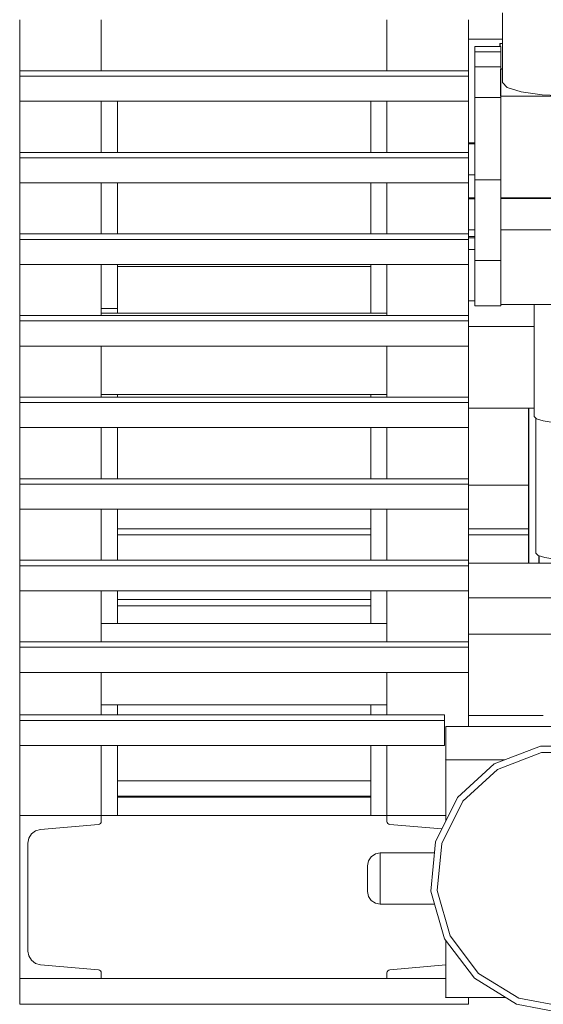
# Model space of a CAD drawing. Header units: millimetres. Extents: x 53056 to 116131, y -669674 to -625124.
# Tile 18 of 168: x 63498 to 63906, y -658864 to -658097. Entities that reach past the tile are written whole.
import ezdxf

# ---------------------------------------------------------------- set-up
doc = ezdxf.new("R2010")
doc.units = ezdxf.units.MM
doc.header["$MEASUREMENT"] = 0
doc.linetypes.add('DGN Style 1', pattern=[536.199087, 0.892178, -535.306909])
doc.linetypes.add('DGN Style 2', pattern=[892.178182, 535.306909, -356.871273])
for name, color, linetype, lineweight in [('Main Cradle', 7, 'Continuous', 0), ('Main Cradle Rails', 7, 'Continuous', 0), ('Main Cradle Tower', 7, 'Continuous', 0)]:
    doc.layers.add(name, color=color, linetype=linetype, lineweight=lineweight)

# ---------------------------------------------------------------- blocks, each defined once
blk = doc.blocks.new('*U55')
at = {"layer": 'Main Cradle', "color": 7, "linetype": 'Continuous', "lineweight": 0}
for p, q in [((-20746.2, -11060.67), (-20699.59, -11060.67)), ((-21019.73, -11303.67), (-20822.26, -11303.67))]:
    blk.add_line(p, q, dxfattribs=at)
at = {"layer": 'Main Cradle Rails', "color": 7, "linetype": 'Continuous', "lineweight": 0}
for p, q in [((-21019.73, -11094.67), (-20822.26, -11094.67)), ((-20746.2, -11094.67), (-20699.56, -11094.67)), ((-21019.73, -11099.28), (-20822.26, -11099.28)), ((-20746.2, -11099.28), (-20699.55, -11099.28)), ((-21019.73, -11149.67), (-20822.26, -11149.67)), ((-21019.73, -11154.67), (-20822.26, -11154.67))]:
    blk.add_line(p, q, dxfattribs=at)
at = {"layer": 'Main Cradle Tower', "color": 7, "linetype": 'Continuous', "lineweight": 0}
for p, q in [((-21095.79, -10737.87), (-21095.79, -10698.11)), ((-21032.29, -10698.11), (-21032.29, -10737.87)), ((-20809.76, -10698.11), (-20809.76, -10737.87)), ((-20746.2, -10698.11), (-20746.2, -10713.22)), ((-20746.2, -10713.22), (-20719.82, -10713.22)), ((-20721.2, -10718.92), (-20741.2, -10718.92)), ((-20741.2, -10723.2), (-20721.2, -10723.2)), ((-20741.2, -10734.71), (-20721.2, -10734.71)), ((-21095.79, -10737.87), (-21095.79, -10742.11)), ((-20746.2, -10737.87), (-21095.79, -10737.87)), ((-20746.2, -10742.11), (-21095.79, -10742.11)), ((-20746.2, -10737.87), (-20746.2, -10742.11)), ((-20719.82, -10736.41), (-20721.2, -10736.39)), ((-20741.2, -10758.69), (-20721.2, -10758.69)), ((-21095.79, -10801.42), (-21095.79, -10761.65)), ((-20746.2, -10761.65), (-21095.79, -10761.65)), ((-21032.29, -10761.65), (-21032.29, -10801.42)), ((-21019.73, -10761.65), (-21019.73, -10801.42)), ((-20822.26, -10801.42), (-20822.26, -10761.65)), ((-20809.76, -10761.65), (-20809.76, -10801.42)), ((-20746.26, -10793.99), (-20741.2, -10793.99)), ((-20741.2, -10794.82), (-20746.26, -10794.84)), ((-20746.26, -10794.84), (-20741.2, -10794.82)), ((-21095.79, -10801.42), (-21095.79, -10805.65)), ((-20746.2, -10801.42), (-21095.79, -10801.42)), ((-20746.2, -10801.42), (-20746.2, -10805.65)), ((-20746.2, -10805.65), (-21095.79, -10805.65)), ((-20741.2, -10818.99), (-20746.2, -10818.99)), ((-21095.79, -10864.96), (-21095.79, -10825.2)), ((-20746.2, -10825.2), (-21095.79, -10825.2)), ((-21032.29, -10825.2), (-21032.29, -10864.96)), ((-21019.73, -10825.2), (-21019.73, -10864.96)), ((-20822.26, -10864.96), (-20822.26, -10825.2)), ((-20809.76, -10825.2), (-20809.76, -10864.96)), ((-20741.2, -10822.87), (-20721.2, -10822.87)), ((-20746.26, -10836.8), (-20741.2, -10836.8)), ((-20741.2, -10837.63), (-20746.26, -10837.65)), ((-20746.26, -10837.65), (-20741.2, -10837.63)), ((-20721.2, -10836.8), (-20621.26, -10836.8)), ((-20621.26, -10837.06), (-20721.2, -10837.53)), ((-20721.2, -10837.53), (-20691.88, -10837.39)), ((-21032.29, -10850.84), (-21032.29, -10850.85)), ((-20809.76, -10850.85), (-20809.76, -10850.84)), ((-21095.79, -10864.96), (-21095.79, -10869.2)), ((-20746.2, -10864.96), (-21095.79, -10864.96)), ((-20741.2, -10861.8), (-20746.26, -10861.8)), ((-20746.2, -10864.96), (-20746.2, -10869.2)), ((-20621.26, -10861.8), (-20721.2, -10861.8)), ((-20746.2, -10869.2), (-21095.79, -10869.2)), ((-20741.2, -10867), (-20746.2, -10867)), ((-20746.2, -10868.04), (-20741.2, -10868.04)), ((-20746.2, -10876.98), (-20741.2, -10876.98)), ((-21095.79, -10928.51), (-21095.79, -10888.74)), ((-20746.2, -10888.74), (-21095.79, -10888.74)), ((-21032.29, -10888.74), (-21032.29, -10928.51)), ((-21019.73, -10888.74), (-21019.73, -10890.35)), ((-20822.26, -10890.35), (-20822.26, -10888.74)), ((-20809.76, -10888.74), (-20809.76, -10928.51)), ((-20741.2, -10885.76), (-20721.2, -10885.76)), ((-21019.73, -10890.35), (-20822.26, -10890.35)), ((-21019.73, -10923.14), (-21019.73, -10890.35)), ((-21019.73, -10890.35), (-21019.73, -10890.35)), ((-20822.26, -10890.35), (-20822.26, -10926.64)), ((-21095.79, -10918.14), (-21095.79, -10906.1)), ((-21032.29, -10905.13), (-21032.29, -10905.13)), ((-20809.76, -10905.13), (-20809.76, -10905.13)), ((-20741.2, -10916.98), (-20746.26, -10916.98)), ((-20746.2, -10926.7), (-20746.2, -10916.98)), ((-20721.2, -10919.88), (-20621.26, -10919.88)), ((-21019.73, -10923.14), (-21032.29, -10923.14)), ((-20809.76, -10926.64), (-21032.29, -10926.64)), ((-21019.73, -10926.64), (-21019.73, -10923.14)), ((-20746.2, -10928.51), (-20746.2, -10926.7)), ((-20741.2, -10920.93), (-20721.2, -10920.93)), ((-21095.79, -10928.51), (-21095.79, -10932.74)), ((-20746.2, -10928.51), (-21095.79, -10928.51)), ((-20746.2, -10932.74), (-21095.79, -10932.74)), ((-20746.2, -10928.51), (-20746.2, -10932.74)), ((-20746.2, -10937.19), (-20695.23, -10937.19)), ((-21095.79, -10992.05), (-21095.79, -10952.29)), ((-20746.2, -10952.29), (-21095.79, -10952.29)), ((-21032.29, -10952.29), (-21032.29, -10992.05)), ((-20809.76, -10952.29), (-20809.76, -10992.05)), ((-20746.2, -10952.29), (-20746.2, -10992.05)), ((-21095.79, -10992.05), (-21095.79, -10996.29)), ((-20746.2, -10992.05), (-21095.79, -10992.05)), ((-20746.2, -10996.29), (-21095.79, -10996.29)), ((-20809.76, -10990.14), (-21032.29, -10990.14)), ((-21019.73, -10992.05), (-21019.73, -10990.14)), ((-20822.26, -10992.05), (-20822.26, -10990.14)), ((-20746.2, -10992.05), (-20746.2, -10996.29)), ((-20746.2, -11000.69), (-20695.23, -11000.69)), ((-20699.53, -11121.52), (-20699.65, -11000.69)), ((-20699.25, -11121.52), (-20699.25, -11000.69)), ((-21095.79, -11055.59), (-21095.79, -11015.83)), ((-20746.2, -11015.83), (-21095.79, -11015.83)), ((-21032.29, -11015.83), (-21032.29, -11055.59)), ((-20822.26, -11055.59), (-20822.26, -11015.83)), ((-20809.76, -11015.83), (-20809.76, -11055.59)), ((-20746.2, -11015.83), (-20746.2, -11055.59)), ((-21095.79, -11055.59), (-21095.79, -11059.83)), ((-20746.2, -11055.59), (-21095.79, -11055.59)), ((-20746.2, -11055.59), (-20746.2, -11059.83)), ((-20746.2, -11059.83), (-21095.79, -11059.83)), ((-21095.79, -11119.14), (-21095.79, -11079.38)), ((-20746.2, -11079.38), (-21095.79, -11079.38)), ((-21032.29, -11079.38), (-21032.29, -11119.14)), ((-20822.26, -11119.14), (-20822.26, -11079.38)), ((-20809.76, -11079.38), (-20809.76, -11119.14)), ((-20746.2, -11079.38), (-20746.2, -11091.17)), ((-21032.29, -11093.35), (-21032.29, -11093.35)), ((-20809.76, -11093.35), (-20809.76, -11093.35)), ((-20746.2, -11091.17), (-20746.2, -11119.14)), ((-21095.79, -11119.14), (-21095.79, -11123.37)), ((-20746.2, -11119.14), (-21095.79, -11119.14)), ((-20746.2, -11119.14), (-20746.2, -11123.37)), ((-20691.41, -11121.52), (-20691.41, -11115.65)), ((-20691.29, -11121.52), (-20691.29, -11115.68)), ((-20746.2, -11123.37), (-21095.79, -11123.37)), ((-20746.2, -11121.52), (-20664.96, -11121.52)), ((-21095.79, -11182.68), (-21095.79, -11142.92)), ((-20746.2, -11142.92), (-21095.79, -11142.92)), ((-21032.29, -11142.92), (-21032.29, -11182.68)), ((-21019.73, -11168.31), (-21019.73, -11142.92)), ((-20822.26, -11168.31), (-20822.26, -11142.92)), ((-20809.76, -11142.92), (-20809.76, -11182.68)), ((-20746.2, -11142.92), (-20746.2, -11148.52)), ((-20746.2, -11148.52), (-20746.2, -11176.64)), ((-20676.26, -11148.52), (-20746.2, -11148.52)), ((-21032.29, -11165.12), (-21032.29, -11165.12)), ((-20809.76, -11165.12), (-20809.76, -11165.12)), ((-20809.76, -11168.31), (-21032.29, -11168.31)), ((-20746.2, -11176.64), (-20746.2, -11182.68)), ((-20746.2, -11176.64), (-20596.26, -11176.64)), ((-21095.79, -11182.68), (-21095.79, -11186.92)), ((-20746.2, -11182.68), (-21095.79, -11182.68)), ((-20746.2, -11186.92), (-21095.79, -11186.92)), ((-20746.2, -11182.68), (-20746.2, -11186.92)), ((-21095.79, -11239.63), (-21095.79, -11206.46)), ((-20746.2, -11206.46), (-21095.79, -11206.46)), ((-21032.29, -11206.46), (-21032.29, -11239.63)), ((-20809.76, -11206.46), (-20809.76, -11239.63)), ((-20746.2, -11206.46), (-20746.2, -11240.14)), ((-20809.76, -11231.81), (-21032.29, -11231.81)), ((-21019.73, -11231.81), (-21019.73, -11239.63)), ((-20822.31, -11239.63), (-20822.31, -11231.81)), ((-20822.26, -11239.63), (-20822.26, -11231.81)), ((-21095.79, -11239.63), (-21095.79, -11243.87)), ((-20764.84, -11239.63), (-21095.79, -11239.63)), ((-20764.84, -11239.63), (-20764.84, -11243.87)), ((-20746.2, -11240.14), (-20687.99, -11240.14)), ((-20746.2, -11240.14), (-20746.2, -11248.59)), ((-20764.84, -11243.87), (-21095.79, -11243.87)), ((-20763.79, -11248.59), (-20763.79, -11274.15)), ((-20763.79, -11248.59), (-20578.38, -11248.59)), ((-21095.79, -11317.98), (-21095.79, -11263.41)), ((-20764.84, -11263.41), (-21095.79, -11263.41)), ((-21032.29, -11263.41), (-21032.29, -11317.98)), ((-21019.73, -11263.41), (-21019.73, -11317.98)), ((-20822.31, -11290.86), (-20822.31, -11263.41)), ((-20822.26, -11317.98), (-20822.26, -11263.41)), ((-20809.76, -11263.41), (-20809.76, -11317.98)), ((-20763.85, -11274.15), (-20763.79, -11274.15)), ((-20750.77, -11306.8), (-20723.61, -11282.05)), ((-21019.73, -11290.86), (-20822.26, -11290.86)), ((-21019.73, -11302.86), (-20822.26, -11302.86)), ((-21095.79, -11317.98), (-21032.29, -11317.98)), ((-21095.79, -11317.98), (-21095.79, -11444.98)), ((-21032.29, -11317.98), (-21032.29, -11322.49)), ((-21032.29, -11317.98), (-20809.76, -11317.98)), ((-20763.85, -11317.98), (-20809.76, -11317.98)), ((-20809.76, -11317.98), (-20809.76, -11322.49)), ((-21034.48, -11324.88), (-21079.62, -11328.83)), ((-21033.63, -11324.64), (-21034.48, -11324.88)), ((-21033.63, -11324.64), (-21033.63, -11324.64)), ((-21033.63, -11324.64), (-21033.63, -11324.64)), ((-21032.92, -11324.11), (-21032.92, -11324.11)), ((-21032.92, -11324.11), (-21032.92, -11324.11)), ((-21032.45, -11323.36), (-21032.45, -11323.35)), ((-21032.45, -11323.36), (-21032.45, -11323.36)), ((-20809.59, -11323.36), (-20809.59, -11323.35)), ((-20809.59, -11323.36), (-20809.59, -11323.36)), ((-20809.13, -11324.11), (-20809.13, -11324.11)), ((-20809.13, -11324.11), (-20809.12, -11324.11)), ((-20808.42, -11324.64), (-20807.57, -11324.88)), ((-20808.42, -11324.64), (-20808.42, -11324.64)), ((-20808.42, -11324.64), (-20808.42, -11324.64)), ((-20807.57, -11324.88), (-20767.03, -11328.42)), ((-21088.66, -11335.61), (-21089.39, -11339.49)), ((-21089.39, -11339.49), (-21089.39, -11423.47)), ((-21086.58, -11430.7), (-21086.6, -11430.67)), ((-21083.44, -11433.05), (-21083.42, -11433.07)), ((-21083.42, -11433.07), (-21079.62, -11434.13)), ((-21079.65, -11434.12), (-21079.62, -11434.13)), ((-21079.62, -11434.13), (-21034.48, -11438.08)), ((-21033.63, -11438.32), (-21033.63, -11438.32)), ((-21033.63, -11438.32), (-21033.62, -11438.32)), ((-21032.92, -11438.85), (-21032.92, -11438.85)), ((-21032.92, -11438.85), (-21032.92, -11438.85)), ((-21032.45, -11439.6), (-21032.29, -11440.47)), ((-21032.45, -11439.6), (-21032.45, -11439.6)), ((-21032.45, -11439.6), (-21032.45, -11439.61)), ((-21032.29, -11444.98), (-21032.29, -11440.47)), ((-20809.59, -11439.6), (-20809.76, -11440.47)), ((-20809.76, -11444.98), (-20809.76, -11440.47)), ((-20809.59, -11439.6), (-20809.59, -11439.6)), ((-20809.59, -11439.61), (-20809.59, -11439.6)), ((-20809.13, -11438.85), (-20809.13, -11438.85)), ((-20809.13, -11438.85), (-20809.12, -11438.85)), ((-20808.42, -11438.32), (-20808.42, -11438.32)), ((-20808.42, -11438.32), (-20808.41, -11438.32)), ((-20763.85, -11434.26), (-20807.57, -11438.08)), ((-21095.79, -11444.98), (-21032.29, -11444.98)), ((-21032.29, -11444.98), (-20809.76, -11444.98)), ((-20763.85, -11444.98), (-20809.76, -11444.98)), ((-20708.9, -11464.98), (-20741.71, -11444.66)), ((-20746.2, -11464.98), (-21095.79, -11464.98))]:
    blk.add_line(p, q, dxfattribs=at)
at = {"layer": 'Main Cradle Tower', "color": 7, "linetype": 'Continuous', "lineweight": 0, "flags": 128}
for points in [[(-20619.82, -10692.84), (-20619.82, -10747.09), (-20623.63, -10751.03), (-20634.47, -10754.37), (-20650.69, -10756.61), (-20669.82, -10757.39), (-20688.96, -10756.61), (-20705.18, -10754.37), (-20716.02, -10751.03), (-20719.82, -10747.09), (-20719.82, -10692.83)], [(-20746.26, -10698.11), (-20746.26, -10720.12), (-20746.26, -10737.87)], [(-20741.2, -10822.87), (-20741.2, -10758.69), (-20741.2, -10734.71), (-20741.2, -10723.2), (-20741.2, -10718.92), (-20741.2, -10718.92)], [(-20721.88, -10718.92), (-20721.88, -10718.83), (-20721.88, -10717.26), (-20721.88, -10717), (-20721.5, -10716.62), (-20719.82, -10716.61)], [(-20721.5, -10716.62), (-20721.5, -10716.71), (-20721.5, -10716.89), (-20721.5, -10717.48), (-20721.5, -10718.52), (-20721.5, -10718.92)], [(-20721.2, -10822.87), (-20721.2, -10758.69), (-20721.2, -10734.71), (-20721.2, -10723.2), (-20721.2, -10718.92), (-20721.2, -10718.92)], [(-21095.79, -10742.11), (-21095.79, -10761.65), (-21095.79, -10761.65)], [(-20746.2, -10742.11), (-20746.2, -10761.65), (-20746.2, -10761.65)], [(-20719.82, -10736.55), (-20721.26, -10736.55), (-20721.26, -10757.64), (-20669.82, -10757.64)], [(-20746.26, -10761.65), (-20746.26, -10762.93), (-20746.26, -10785.09), (-20746.26, -10801.42)], [(-21095.79, -10805.65), (-21095.79, -10825.2), (-21095.79, -10825.2)], [(-20746.2, -10805.65), (-20746.2, -10825.2), (-20746.2, -10825.2)], [(-20746.26, -10825.2), (-20746.26, -10827.9), (-20746.26, -10848.54), (-20746.26, -10864.96)], [(-20741.2, -10920.93), (-20741.2, -10885.76), (-20741.2, -10877.24), (-20741.2, -10864.86), (-20741.2, -10850.33), (-20741.2, -10835.66), (-20741.2, -10822.87)], [(-20721.2, -10920.93), (-20721.2, -10885.76), (-20721.2, -10877.24), (-20721.2, -10864.86), (-20721.2, -10850.33), (-20721.2, -10835.66), (-20721.2, -10822.87)], [(-21095.79, -10869.2), (-21095.79, -10888.74), (-21095.79, -10888.74)], [(-20746.2, -10869.2), (-20746.2, -10888.74), (-20746.2, -10888.74)], [(-20746.26, -10888.74), (-20746.26, -10891.35), (-20746.26, -10913.52), (-20746.26, -10928.51)], [(-20693.4, -11009.02), (-20695.23, -11007.08), (-20695.23, -10919.88)], [(-21095.79, -10932.74), (-21095.79, -10952.29), (-21095.79, -10952.29)], [(-20746.2, -10932.74), (-20746.2, -10952.29), (-20746.2, -10952.29)], [(-20746.26, -10952.29), (-20746.26, -10956.33), (-20746.26, -10976.97), (-20746.26, -10992.05)], [(-21095.79, -10996.29), (-21095.79, -11015.83), (-21095.79, -11015.83)], [(-20746.2, -10996.29), (-20746.2, -11015.83), (-20746.2, -11015.83)], [(-20661.28, -11011.65), (-20662.04, -11011.76), (-20671.23, -11012.14), (-20680.41, -11011.76), (-20688.2, -11010.66), (-20693.4, -11009.02)], [(-21019.73, -11055.59), (-21019.73, -11053.13), (-21019.73, -11015.83)], [(-20746.26, -11015.83), (-20746.26, -11019.78), (-20746.26, -11041.95), (-20746.26, -11055.59)], [(-21095.79, -11059.83), (-21095.79, -11079.38), (-21095.79, -11079.38)], [(-20746.2, -11059.83), (-20746.2, -11079.38), (-20746.2, -11079.38)], [(-21019.73, -11119.14), (-21019.73, -11103.1), (-21019.73, -11079.38)], [(-20746.26, -11079.38), (-20746.26, -11084.76), (-20746.26, -11105.4), (-20746.26, -11119.14)], [(-21095.79, -11123.37), (-21095.79, -11142.92), (-21095.79, -11142.92)], [(-20746.2, -11123.37), (-20746.2, -11142.92), (-20746.2, -11142.92)], [(-20746.26, -11142.92), (-20746.26, -11170.37), (-20746.26, -11182.68)], [(-21095.79, -11186.92), (-21095.79, -11206.46), (-21095.79, -11206.46)], [(-20746.2, -11186.92), (-20746.2, -11206.46), (-20746.2, -11206.46)], [(-20746.26, -11206.46), (-20746.26, -11213.18), (-20746.26, -11248.59)], [(-21095.79, -11243.87), (-21095.79, -11263.41), (-21095.79, -11263.41)], [(-20764.84, -11243.87), (-20764.84, -11263.41), (-20764.84, -11263.41)], [(-20708.9, -11464.98), (-20670.97, -11472.07), (-20633.04, -11464.98), (-20600.23, -11444.66), (-20576.98, -11413.87), (-20566.42, -11376.76), (-20569.98, -11338.33), (-20587.18, -11303.79), (-20615.69, -11277.79), (-20651.68, -11263.86), (-20690.26, -11263.86), (-20726.24, -11277.79), (-20754.76, -11303.79), (-20771.96, -11338.33), (-20775.52, -11376.76), (-20764.96, -11413.87), (-20741.71, -11444.66)], [(-20750.77, -11306.8), (-20767.15, -11339.7), (-20770.54, -11376.29), (-20760.49, -11411.64), (-20738.34, -11440.97), (-20707.09, -11460.31), (-20670.97, -11467.07), (-20634.84, -11460.31), (-20603.6, -11440.97), (-20581.45, -11411.64), (-20571.4, -11376.29), (-20574.79, -11339.7), (-20591.17, -11306.8), (-20618.33, -11282.05), (-20652.59, -11268.77), (-20689.34, -11268.77), (-20723.61, -11282.05)], [(-20717.91, -11274.57), (-20764.19, -11274.57), (-20763.85, -11274.15), (-20763.85, -11322.04)], [(-20763.85, -11274.22), (-20763.79, -11274.15), (-20763.79, -11274.57)], [(-21032.29, -11322.49), (-21032.45, -11323.36), (-21032.92, -11324.11), (-21033.63, -11324.64)], [(-20808.42, -11324.64), (-20809.13, -11324.11), (-20809.59, -11323.36), (-20809.76, -11322.49)], [(-21079.62, -11328.83), (-21083.42, -11329.89), (-21086.58, -11332.26), (-21088.66, -11335.61)], [(-20772.59, -11387.05), (-20814.97, -11387.07), (-20818.8, -11386.31), (-20822.04, -11384.14), (-20824.21, -11380.89), (-20824.97, -11377.07), (-20824.97, -11376.31), (-20824.97, -11374.14), (-20824.97, -11370.89), (-20824.97, -11367.07), (-20824.97, -11363.24), (-20824.97, -11360), (-20824.97, -11357.83), (-20824.97, -11357.07), (-20824.21, -11353.24), (-20822.04, -11350), (-20818.8, -11347.83), (-20814.97, -11347.07), (-20772.77, -11347.07)], [(-20814.97, -11347.07), (-20814.97, -11348.59), (-20814.97, -11352.93), (-20814.97, -11359.41), (-20814.97, -11367.07), (-20814.97, -11374.72), (-20814.97, -11381.21), (-20814.97, -11385.54), (-20814.97, -11387.07)], [(-20763.85, -11415.34), (-20763.85, -11459.16), (-20764.19, -11459.57), (-20717.63, -11459.57)], [(-21089.39, -11423.47), (-21088.66, -11427.35), (-21086.58, -11430.7), (-21083.42, -11433.07)], [(-21034.48, -11438.08), (-21033.63, -11438.32), (-21032.92, -11438.85), (-21032.45, -11439.6)], [(-20809.59, -11439.6), (-20809.13, -11438.85), (-20808.42, -11438.32), (-20807.57, -11438.08)], [(-21095.79, -11444.98), (-21095.79, -11464.98), (-21095.79, -11464.98)], [(-20746.2, -11459.57), (-20746.2, -11464.98), (-20746.2, -11464.98)]]:
    blk.add_lwpolyline(points, dxfattribs=at)
at = {"layer": 'Main Cradle Tower', "color": 7, "linetype": 'DGN Style 2', "lineweight": 0, "flags": 128}
for points in [[(-20645.82, -10919.88), (-20645.82, -11113.52), (-20647.65, -11115.46), (-20652.85, -11117.1), (-20660.64, -11118.2), (-20669.82, -11118.59), (-20679.01, -11118.2), (-20686.79, -11117.1), (-20692, -11115.46)], [(-20692, -11115.46), (-20693.82, -11113.52), (-20693.82, -11008.57)]]:
    blk.add_lwpolyline(points, dxfattribs=at)

msp = doc.modelspace()

# ---------------------------------------------------------------- block references
at = {"color": 7, "linetype": 'DGN Style 1', "lineweight": 0}
msp.add_blockref('*U55', (84593.95, -647399.35), dxfattribs=at)

doc.saveas('drawing.dxf')
